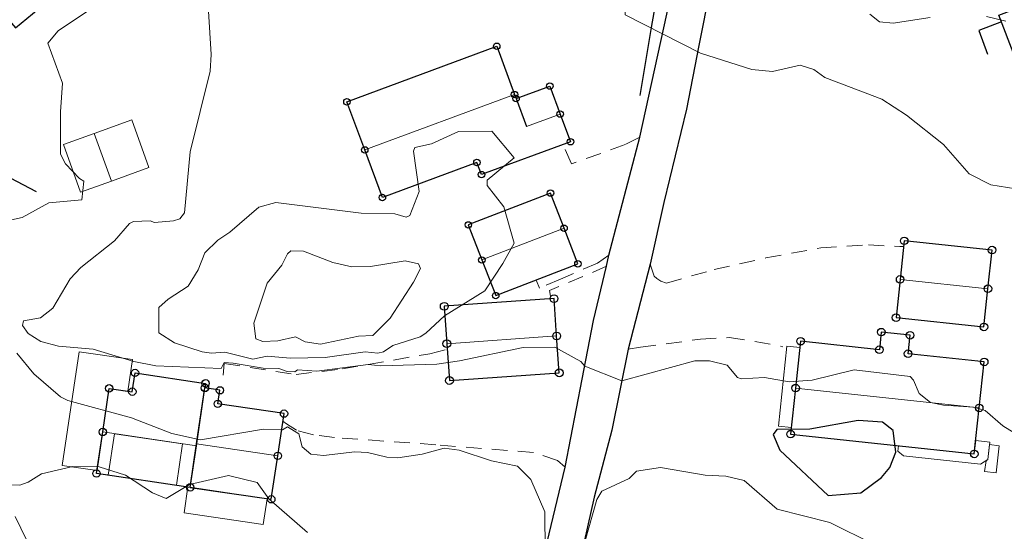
# Model space of a CAD drawing. Header units: metres. Extents: x 0 to 385757, y 0 to 6885278.
# Tile 71 of 108: x 308702 to 308796, y 6884335 to 6884384. Entities that reach past the tile are written whole.
import ezdxf

# ---------------------------------------------------------------- set-up
doc = ezdxf.new("R2010")
doc.units = ezdxf.units.M
doc.linetypes.add('STVEGKANT', pattern=[2.5, 1.5, -1])
for name, color, linetype in [('K--DI---', 7, 'Continuous'), ('K--DI---02003--Forsenkningskurve-FORKURVE', 8, 'STREK MED BDS208'), ('K--DI---05009--TaksprangBunn', 9, 'Continuous'), ('K--DI---05014--Takkant-HUS_PRIKK', 8, 'Continuous'), ('K--DI---09111--KantUtsnitt', 9, 'Continuous'), ('K--DI---KanalGrøft', 153, 'Continuous'), ('K--DI---VegAnnenAvgrensning', 9, 'Continuous'), ('K--DI---VeggFrittstående', 9, 'Continuous'), ('K--DI---VeggrøftÅpen', 153, 'Continuous')]:
    doc.layers.add(name, color=color, linetype=linetype)
for name, color, linetype, lineweight in [('K--DI---05041--TakoverbyggKant-OVERBYGG', 8, 'Continuous', 9), ('K--DI---05051--TrappBygg-HUSDIV', 8, 'Continuous', 9), ('K--DI---05061--Veranda-HUSDIV', 8, 'Continuous', 9), ('K--DI---05080--Bygningslinje-HUSDIV', 8, 'Continuous', 9), ('K--DI---05081--Taksprang-HUSDIV', 8, 'Continuous', 9), ('K--DI---07007--AnnetVegarealAvgrensning-STVEGKANT', 252, 'STVEGKANT', 20), ('K--DI---07018--Vegdekkekant-VKANT', 250, 'Continuous', 25), ('K--DI---Høydekurve-KURVE', 8, 'Continuous', 9), ('K--DI---Høydekurve-TKURVE', 7, 'Continuous', 20), ('K--DI---Mønelinje-HUSDIV', 8, 'Continuous', 9)]:
    doc.layers.add(name, color=color, linetype=linetype, lineweight=lineweight)
doc.layers.add('K--DI---HUS_PRIKK', color=7, linetype='Continuous', true_color=0x000000)
doc.linetypes.add('STREK MED BDS208', pattern='A,3.5,[208,BDS.shx,S=128,R=0,X=0,Y=0]', length=3.5)

# ---------------------------------------------------------------- blocks, each defined once
blk = doc.blocks.new('BDS199')
at = {"layer": 'K--DI---'}
blk.add_circle((0, 0), 5, dxfattribs=at)

msp = doc.modelspace()

# ---------------------------------------------------------------- linework, layer by layer
at = {"layer": 'K--DI---02003--Forsenkningskurve-FORKURVE', "elevation": 9, "flags": 128}
msp.add_lwpolyline([(308782.03, 6884345.67), (308777.39, 6884344.84), (308774.23, 6884344.8), (308773.86, 6884344.32), (308774.51, 6884342.82), (308779.15, 6884338.46), (308782.29, 6884338.71), (308784.26, 6884340.2), (308785.05, 6884341.14), (308785.65, 6884342.63), (308785.38, 6884344.7), (308784.37, 6884345.49), (308782.03, 6884345.67)], dxfattribs=at)
at = {"layer": 'K--DI---05009--TaksprangBunn', "linetype": 'Continuous'}
for points in [[(308749.18, 6884376.59, 14.1), (308750.18, 6884373.9, 15.18)], [(308717.91, 6884339.24, 12.25), (308718.52, 6884343.41, 13.61), (308719.32, 6884348.79, 11.98)]]:
    msp.add_polyline3d(points, dxfattribs=at)
at = {"layer": 'K--DI---05014--Takkant-HUS_PRIKK'}
for points in [[(308700.75, 6884383.83, 10.95), (308701.12, 6884383.38, 10.95), (308706.59, 6884387.91, 13.86), (308712.09, 6884392.47, 10.95), (308705.41, 6884400.54, 10.95), (308699.9, 6884395.98, 13.86), (308694.43, 6884391.45, 10.95), (308694.55, 6884391.31, 10.95)], [(308813.05, 6884382.13, 13), (308798.56, 6884376.62, 13), (308797.05, 6884380.6, 15.17), (308795.53, 6884384.6, 13), (308810.02, 6884390.11, 13), (308811.54, 6884386.12, 15.17), (308813.05, 6884382.13, 13)], [(308749.18, 6884376.59, 14.1), (308752.43, 6884377.79, 14.1), (308753.42, 6884375.1, 15.18), (308754.41, 6884372.44, 13.89), (308745.86, 6884369.28, 13.89), (308745.43, 6884370.44, 14.53), (308736.35, 6884367.08, 14.53), (308734.66, 6884371.65, 16.51), (308732.95, 6884376.28, 14.53), (308747.33, 6884381.61, 14.53), (308749.04, 6884376.97, 16.51), (308749.18, 6884376.59, 16.35)], [(308752.49, 6884367.51, 13.07), (308744.6, 6884364.45, 13.07), (308745.9, 6884361.08, 14.95), (308747.23, 6884357.66, 13.07), (308755.12, 6884360.71, 13.07), (308753.79, 6884364.13, 14.95), (308752.49, 6884367.51, 13.07)], [(308785.66, 6884355.54, 13.13), (308794.09, 6884354.65, 13.13), (308794.48, 6884358.32, 14.78), (308794.87, 6884362.03, 13.13), (308786.44, 6884362.92, 13.13), (308786.05, 6884359.22, 14.78), (308785.66, 6884355.54, 13.13)], [(308752.83, 6884357.37, 13.09), (308742.29, 6884356.63, 13.09), (308742.54, 6884353.04, 15.92), (308742.79, 6884349.5, 13.09), (308753.33, 6884350.24, 13.09), (308753.08, 6884353.78, 15.92), (308752.83, 6884357.37, 13.09)], [(308784.06, 6884352.46, 13.54), (308776.5, 6884353.28, 13.54), (308776.02, 6884348.77, 15.61), (308775.54, 6884344.35, 13.54), (308793.17, 6884342.45, 13.54), (308793.64, 6884346.87, 15.61), (308794.12, 6884351.29, 13.54), (308786.81, 6884352.08, 13.54), (308787, 6884353.85, 13.13), (308784.24, 6884354.15, 13.13), (308784.06, 6884352.46, 13.54)], [(308717.91, 6884339.24, 14.16), (308708.92, 6884340.57, 14.16), (308709.51, 6884344.56, 17.13), (308710.13, 6884348.75, 14.16), (308712.35, 6884348.43, 14.16), (308712.61, 6884350.23, 13.21), (308719.38, 6884349.23, 13.21), (308719.32, 6884348.79, 13.5)], [(308717.91, 6884339.24, 12.25), (308725.69, 6884338.09, 12.25), (308726.31, 6884342.26, 13.61), (308726.91, 6884346.32, 12.25), (308720.55, 6884347.26, 12.25), (308720.76, 6884348.56, 11.97), (308719.32, 6884348.79, 11.98)]]:
    msp.add_polyline3d(points, dxfattribs=at)
at = {"layer": 'K--DI---05041--TakoverbyggKant-OVERBYGG'}
for points in [[(308710.34, 6884368.66, 13.49), (308713.94, 6884369.95, 11.58), (308712.3, 6884374.54, 11.67), (308708.69, 6884373.24, 13.55)], [(308708.69, 6884373.24, 13.55), (308705.74, 6884372.19, 11.74), (308707.39, 6884367.6, 11.87)], [(308707.39, 6884367.6, 11.87), (308710.34, 6884368.66, 13.49)]]:
    msp.add_polyline3d(points, dxfattribs=at)
at = {"layer": 'K--DI---05051--TrappBygg-HUSDIV'}
msp.add_polyline3d([(308794.64, 6884343.34, 11.42), (308795.56, 6884343.24, 11.42), (308795.28, 6884340.63, 9.85), (308794.15, 6884340.75, 9.85), (308794.31, 6884341.79, 10.62), (308794.48, 6884341.9, 10.77), (308794.64, 6884343.34, 11.42)], dxfattribs=at)
at = {"layer": 'K--DI---05061--Veranda-HUSDIV', "flags": 128}
for points, elevation in [([(308775.61, 6884344.99), (308774.36, 6884345.12), (308775.19, 6884352.79), (308776.44, 6884352.66), (308775.61, 6884344.99)], 11.92), ([(308793.31, 6884343.74), (308793.17, 6884342.45), (308785.88, 6884343.24), (308785.82, 6884342.72), (308786.38, 6884342.26), (308793.76, 6884341.46), (308794.48, 6884341.9), (308794.67, 6884343.59), (308793.31, 6884343.74)], 12.24), ([(308717.68, 6884339.28), (308717.31, 6884336.8), (308724.92, 6884335.67), (308725.28, 6884338.15), (308717.68, 6884339.28)], 10.81)]:
    msp.add_lwpolyline(points, dxfattribs=dict(at, elevation=elevation))
at = {"layer": 'K--DI---05061--Veranda-HUSDIV'}
msp.add_polyline3d([(308708.96, 6884340.86, 10.69), (308709.51, 6884344.56, 10.69), (308710.13, 6884348.75, 10.69), (308711.93, 6884348.49, 10.69), (308712.37, 6884351.52, 10.69), (308707.24, 6884352.27, 10.68), (308705.63, 6884341.35, 10.68), (308708.96, 6884340.86, 10.69)], dxfattribs=at)
at = {"layer": 'K--DI---05080--Bygningslinje-HUSDIV'}
msp.add_polyline3d([(308717.18, 6884343.42, 17.13), (308716.59, 6884339.44, 14.87), (308710.04, 6884340.4, 14.87), (308710.63, 6884344.39, 17.13), (308717.18, 6884343.42, 17.13)], dxfattribs=at)
at = {"layer": 'K--DI---05081--Taksprang-HUSDIV'}
for points in [[(308749.18, 6884376.59, 16.35), (308750.18, 6884373.9, 15.18)], [(308717.91, 6884339.24, 14.16), (308718.5, 6884343.23, 17.13), (308719.32, 6884348.79, 13.5)]]:
    msp.add_polyline3d(points, dxfattribs=at)
at = {"layer": 'K--DI---07007--AnnetVegarealAvgrensning-STVEGKANT', "elevation": 10.55, "flags": 128}
msp.add_lwpolyline([(308757.87, 6884360.5), (308756.28, 6884359.77), (308752.4, 6884358.15), (308752.52, 6884357.35)], dxfattribs=at)
at = {"layer": 'K--DI---07007--AnnetVegarealAvgrensning-STVEGKANT'}
for points in [[(308761.06, 6884372.88, 10.35), (308759.67, 6884372.17, 10.42), (308754.49, 6884370.31, 10.85), (308753.8, 6884371.96, 10.85)], [(308762.05, 6884360.68, 10.45), (308762.45, 6884359.54, 10.45), (308762.69, 6884359.3, 10.45), (308763.07, 6884359.05, 10.45), (308763.61, 6884358.86, 10.46), (308768.2, 6884360.17, 10.46), (308773.17, 6884361.28, 10.52), (308778.44, 6884362.25, 10.78), (308783.02, 6884362.53, 10.9), (308786.03, 6884362.38, 10.91), (308786.38, 6884362.38, 10.91)], [(308758.09, 6884361.53, 10.54), (308756.99, 6884360.79, 10.56), (308753.45, 6884359.24, 10.79), (308751.44, 6884358.38, 10.84), (308751.16, 6884359.09, 10.84)], [(308759.96, 6884352.51, 10.23), (308761.12, 6884352.71, 10.23), (308766.89, 6884353.47, 10.28), (308769.64, 6884353.63, 10.39), (308772.11, 6884353.26, 10.4), (308774.78, 6884352.75, 10.4)], [(308721.08, 6884350.03, 9.81), (308721.18, 6884351.14, 9.8), (308728.07, 6884350.08, 9.91), (308732.51, 6884350.61, 9.93), (308740.92, 6884352.08, 10.17), (308742.58, 6884352.5, 10.17)], [(308753.9, 6884341.19, 9.36), (308753.17, 6884341.83, 9.36), (308750.86, 6884342.58, 9.55), (308741.47, 6884343.33, 9.45), (308731.77, 6884344.02, 9.74), (308729.73, 6884344.29, 9.74), (308728.12, 6884344.72, 9.75), (308727.14, 6884345.34, 9.74), (308726.8, 6884345.6, 9.74)]]:
    msp.add_polyline3d(points, dxfattribs=at)
at = {"layer": 'K--DI---07018--Vegdekkekant-VKANT'}
for points in [[(308761.06, 6884372.88, 10.35), (308764.24, 6884387.35, 9.68), (308764.68, 6884392.63, 9.26), (308765.13, 6884399.35, 8.38), (308764.61, 6884404.98, 7.79), (308763.3, 6884408.91, 7.31), (308761.41, 6884412.09, 7.16), (308759.24, 6884414.48, 6.92), (308756.55, 6884416.53, 6.61), (308750.91, 6884419.08, 6.31), (308738.83, 6884424.45, 5.5), (308730.34, 6884427.87, 4.96), (308726.88, 6884429.36, 4.85), (308726.07, 6884429.49, 4.85)], [(308759.36, 6884419.3, 6.78), (308761.03, 6884417.98, 6.94), (308763.19, 6884416.08, 7.08), (308764.48, 6884414.71, 7.21), (308765.61, 6884413.18, 7.35), (308766.2, 6884412.1, 7.36), (308766.47, 6884411.61, 7.51), (308767.16, 6884409.81, 7.65), (308768.23, 6884405.53, 8.04), (308768.68, 6884401.37, 8.2), (308768.86, 6884396.64, 8.64), (308768.43, 6884392.59, 9.07), (308767.81, 6884387.19, 9.51), (308766.74, 6884381.67, 9.97), (308765.55, 6884375.56, 10.45), (308763.37, 6884366.6, 10.62), (308762.05, 6884360.68, 10.45)], [(308757.87, 6884360.5, 10.55), (308758.09, 6884361.53, 10.54)], [(308759.96, 6884352.51, 10.23), (308758.37, 6884344.74, 9.64), (308756.67, 6884338.3, 9.12), (308755.11, 6884331.31, 8.97)], [(308751.03, 6884329.16, 8.82), (308753.9, 6884341.19, 9.36)]]:
    msp.add_polyline3d(points, dxfattribs=at)
at = {"layer": 'K--DI---09111--KantUtsnitt', "linetype": 'Continuous'}
for points in [[(308761.06, 6884372.88, 10.35), (308764.24, 6884387.35, 9.68), (308764.68, 6884392.63, 9.26), (308765.13, 6884399.35, 8.38), (308764.61, 6884404.98, 7.79), (308763.3, 6884408.91, 7.31), (308761.41, 6884412.09, 7.16), (308759.24, 6884414.48, 6.92), (308756.55, 6884416.53, 6.61), (308750.91, 6884419.08, 6.31), (308738.83, 6884424.45, 5.5), (308730.34, 6884427.87, 4.96), (308726.88, 6884429.36, 4.85), (308726.07, 6884429.49, 4.85)], [(308759.36, 6884419.3, 6.78), (308761.03, 6884417.98, 6.94), (308763.19, 6884416.08, 7.08), (308764.48, 6884414.71, 7.21), (308765.61, 6884413.18, 7.35), (308766.2, 6884412.1, 7.36), (308766.47, 6884411.61, 7.51), (308767.16, 6884409.81, 7.65), (308768.23, 6884405.53, 8.04), (308768.68, 6884401.37, 8.2), (308768.86, 6884396.64, 8.64), (308768.43, 6884392.59, 9.07), (308767.81, 6884387.19, 9.51), (308766.74, 6884381.67, 9.97), (308765.55, 6884375.56, 10.45), (308763.37, 6884366.6, 10.62), (308762.05, 6884360.68, 10.45)], [(308758.09, 6884361.53, 10.54), (308761.06, 6884372.88, 10.35)], [(308757.87, 6884360.5, 10.55), (308758.09, 6884361.53, 10.54)], [(308753.9, 6884341.19, 9.36), (308756.63, 6884355.28, 10.29), (308757.87, 6884360.5, 10.55)], [(308762.05, 6884360.68, 10.45), (308759.96, 6884352.51, 10.23)], [(308759.96, 6884352.51, 10.23), (308758.37, 6884344.74, 9.64), (308756.67, 6884338.3, 9.12), (308755.11, 6884331.31, 8.97)], [(308751.03, 6884329.16, 8.82), (308753.9, 6884341.19, 9.36)]]:
    msp.add_polyline3d(points, dxfattribs=at)
at = {"layer": 'K--DI---Høydekurve-KURVE', "flags": 128}
for points, elevation in [([(308700.48, 6884364.87), (308701.78, 6884365.16), (308704.35, 6884366.57), (308707.49, 6884366.87), (308707.69, 6884368.65), (308707.27, 6884368.91), (308705.95, 6884370.32), (308705.44, 6884371.25), (308705.44, 6884375.3), (308705.64, 6884378.06), (308704.23, 6884381.92), (308705.23, 6884383.08), (308708.61, 6884385.36)], 9), ([(308783.13, 6884384.71), (308784.08, 6884383.95), (308785.37, 6884383.84), (308788.94, 6884384.38)], 9), ([(308794.35, 6884384.48), (308796.2, 6884384.03)], 9), ([(308743.66, 6884373.43), (308746.86, 6884373.47), (308748.99, 6884370.9), (308746.41, 6884368.74), (308746.42, 6884368.22), (308748, 6884366.19), (308749, 6884362.7), (308747.93, 6884360.73), (308746.2, 6884358.12), (308742.31, 6884355.7), (308740.53, 6884354.06), (308739.98, 6884353.69), (308737.37, 6884352.86), (308736.46, 6884352.26), (308735.9, 6884352.12), (308734.71, 6884352.25), (308730.87, 6884351.7), (308727.54, 6884351.64), (308725.28, 6884351.84), (308723.91, 6884351.54), (308721.24, 6884352.22), (308719.95, 6884352.13), (308719.06, 6884352.26), (308716.4, 6884353.13), (308714.88, 6884354.09), (308714.89, 6884356.51), (308715.78, 6884357.32), (308717.71, 6884358.58), (308718.67, 6884360.14), (308719.31, 6884361.76), (308720.56, 6884362.99), (308721.7, 6884363.75), (308724.5, 6884366.16), (308726.13, 6884366.6), (308734.3, 6884365.58), (308737.56, 6884365.51), (308738.62, 6884365.2), (308738.98, 6884365.35), (308739.87, 6884367.66), (308739.33, 6884371.52), (308739.46, 6884371.88), (308741.07, 6884372.25), (308743.66, 6884373.43)], 11), ([(308728.79, 6884361.92), (308731.59, 6884360.84), (308733.42, 6884360.42), (308735.22, 6884360.45), (308738.55, 6884361), (308739.81, 6884360.7), (308740.02, 6884360.27), (308739.33, 6884358.94), (308737.11, 6884355.48), (308735.43, 6884353.83), (308734.07, 6884353.77), (308730.42, 6884352.99), (308728.95, 6884353.22), (308728, 6884353.7), (308726.33, 6884353.3), (308724.89, 6884353.25), (308724.2, 6884353.51), (308724.01, 6884355.01), (308725.28, 6884358.84), (308726.71, 6884360.58), (308727.25, 6884361.67), (308727.55, 6884361.97), (308728.79, 6884361.92)], 12), ([(308751.97, 6884333.09), (308751.94, 6884336.9), (308750.59, 6884339.98), (308749.32, 6884341.28), (308746.82, 6884341.8), (308743.73, 6884342.81), (308742.27, 6884342.99), (308740.18, 6884342.43), (308737.85, 6884342.09), (308736.79, 6884342.15), (308734.93, 6884342.59), (308733.7, 6884342.65), (308730.71, 6884342.3), (308729.48, 6884342.42), (308728.66, 6884343.14), (308728.34, 6884344.38), (308727.23, 6884345.05), (308726.75, 6884344.78), (308724.94, 6884344.84), (308718.9, 6884343.8), (308716.14, 6884344.41), (308712.27, 6884345.91), (308706.17, 6884347.59), (308705.44, 6884347.95), (308702.9, 6884350.14), (308701.25, 6884352.14)], 9), ([(308729.16, 6884334.9), (308725.46, 6884338.15), (308724.33, 6884339.71), (308721.58, 6884340.37), (308717.83, 6884339.51), (308715.61, 6884338.18), (308714.29, 6884338.7), (308711.71, 6884340.41), (308709.18, 6884341.21), (308706.65, 6884341.23), (308703.62, 6884340.55), (308702.35, 6884339.73), (308701.54, 6884339.45), (308697.18, 6884339.48)], 8), ([(308783.55, 6884333.75), (308779.29, 6884335.85), (308774.26, 6884337.15), (308771.09, 6884339.9), (308769.32, 6884340.32), (308767.34, 6884340.41), (308763.06, 6884341.14), (308760.74, 6884340.78), (308760.05, 6884340.08), (308757.42, 6884338.86), (308756.95, 6884338.07), (308755.41, 6884332.62)], 9), ([(308702.69, 6884333.14), (308701.09, 6884336.44)], 7)]:
    msp.add_lwpolyline(points, dxfattribs=dict(at, elevation=elevation))
at = {"layer": 'K--DI---Høydekurve-TKURVE', "elevation": 10, "flags": 128}
for points in [[(308757.67, 6884391.44), (308758.84, 6884390.79), (308759.45, 6884390.08), (308759.63, 6884388.86), (308759.65, 6884384.62), (308766.9, 6884380.96), (308771.83, 6884379.37), (308773.81, 6884379.18), (308776.45, 6884379.8), (308777.77, 6884379.38), (308778.82, 6884378.6), (308784.29, 6884376.54), (308786.67, 6884374.99), (308790.22, 6884372.16), (308792.67, 6884369.35), (308794.76, 6884368.29), (308797.16, 6884367.93)], [(308797.01, 6884344.49), (308795.92, 6884345.14), (308794.22, 6884346.61), (308793.1, 6884346.95), (308790.2, 6884347.13), (308788.97, 6884347.39), (308787.89, 6884348.26), (308787.33, 6884349.54), (308787, 6884349.9), (308781.63, 6884350.54), (308777.6, 6884349.54), (308775.39, 6884349.39), (308773.04, 6884349.78), (308770.8, 6884349.65), (308770.43, 6884349.79), (308769.44, 6884350.99), (308767.76, 6884351.4), (308766.33, 6884351.4), (308759.34, 6884349.48), (308755.78, 6884350.89), (308755.4, 6884351.34), (308752.91, 6884352.69), (308749.88, 6884352.66), (308743.76, 6884351.39), (308741.58, 6884351.06), (308736.2, 6884350.91), (308735, 6884351.05), (308730.06, 6884350.4), (308728.19, 6884350.54), (308727.94, 6884350.33), (308727.21, 6884350.38), (308726.4, 6884350.67), (308724.92, 6884350.69), (308722.03, 6884351.16), (308721.16, 6884351.24), (308720.89, 6884350.65), (308714.61, 6884350.91), (308712.48, 6884351.33), (308708.6, 6884352.51), (308705.25, 6884352.79), (308703.58, 6884353.26), (308702.34, 6884354.03), (308701.82, 6884354.78), (308701.89, 6884355.24), (308703.52, 6884355.52), (308704.72, 6884356.46), (308706.39, 6884359.28), (308707.41, 6884360.36), (308710.63, 6884362.93), (308712.08, 6884364.58), (308712.45, 6884364.78), (308714.07, 6884364.83), (308714.49, 6884364.69), (308716.29, 6884364.84), (308716.91, 6884365.02), (308717.36, 6884365.62), (308717.91, 6884371.46), (308719.83, 6884379.21), (308719.93, 6884380.83), (308719.67, 6884384.97)]]:
    msp.add_lwpolyline(points, dxfattribs=at)
at = {"layer": 'K--DI---KanalGrøft', "linetype": 'Continuous'}
msp.add_polyline3d([(308703.15, 6884367.62, 8.51), (308700.06, 6884369.25, 8.02), (308697.23, 6884372.45, 7.79), (308694.46, 6884375.23, 7.47), (308691.31, 6884377.28, 7.21), (308689.51, 6884379.5, 7.04), (308687.91, 6884382.88, 6.78), (308686.02, 6884387.18, 6.41), (308684.7, 6884390.04, 6.18), (308682.05, 6884394.21, 5.65), (308679.1, 6884399.04, 5.06), (308677.69, 6884401.98, 4.68), (308676.49, 6884405.68, 2.89)], dxfattribs=at)
at = {"layer": 'K--DI---Mønelinje-HUSDIV', "flags": 128}
for points, elevation in [([(308734.66, 6884371.65), (308749.04, 6884376.97)], 16.51), ([(308753.42, 6884375.1), (308750.18, 6884373.9)], 15.18), ([(308753.79, 6884364.13), (308745.9, 6884361.08)], 14.95), ([(308786.05, 6884359.22), (308794.48, 6884358.32)], 14.78), ([(308753.08, 6884353.78), (308742.54, 6884353.04)], 15.92), ([(308776.02, 6884348.77), (308793.64, 6884346.87)], 15.61), ([(308709.51, 6884344.56), (308718.5, 6884343.23)], 17.13), ([(308726.31, 6884342.26), (308718.52, 6884343.41)], 13.61)]:
    msp.add_lwpolyline(points, dxfattribs=dict(at, elevation=elevation))
at = {"layer": 'K--DI---Mønelinje-HUSDIV'}
msp.add_polyline3d([(308708.69, 6884373.24, 13.55), (308710.34, 6884368.66, 13.49)], dxfattribs=at)
at = {"layer": 'K--DI---VegAnnenAvgrensning', "linetype": 'Continuous'}
for points in [[(308758.09, 6884361.53, 10.54), (308761.06, 6884372.88, 10.35)], [(308753.9, 6884341.19, 9.36), (308756.63, 6884355.28, 10.29), (308757.87, 6884360.5, 10.55)], [(308762.05, 6884360.68, 10.45), (308759.96, 6884352.51, 10.23)]]:
    msp.add_polyline3d(points, dxfattribs=at)
at = {"layer": 'K--DI---VeggFrittstående'}
msp.add_polyline3d([(308795.77, 6884383.95, 10.79), (308793.61, 6884383.13, 10.8), (308794.45, 6884380.85, 10.8)], dxfattribs=at)
at = {"layer": 'K--DI---VeggrøftÅpen', "linetype": 'Continuous'}
msp.add_polyline3d([(308761.11, 6884376.87, 10.08), (308762.17, 6884383.42, 9.62), (308763.5, 6884390.81, 8.99), (308764.23, 6884395.53, 8.59)], dxfattribs=at)

# ---------------------------------------------------------------- block references
at = {"layer": 'K--DI---HUS_PRIKK', "linetype": 'Continuous'}
for p, xscale, yscale, rotation in [((308747.33, 6884381.61, 14.53), 0.06230007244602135, 0.06230007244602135, 290.2305815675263), ((308752.43, 6884377.79, 14.1), 0.06231285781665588, 0.06231285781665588, 290.2051158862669), ((308749.04, 6884376.97, 16.51), 0.06230294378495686, 0.06230294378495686, 290.2248594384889), ((308749.18, 6884376.59, 14.1), 0.06228247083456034, 0.06228247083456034, 20.26569747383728), ((308749.18, 6884376.59, 16.35), 0.06230294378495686, 0.06230294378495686, 290.2248594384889), ((308732.95, 6884376.28, 14.53), 0.06224662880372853, 0.06224662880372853, 20.33741016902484), ((308753.42, 6884375.1, 15.18), 0.06220836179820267, 0.06220836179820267, 290.4142827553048), ((308754.41, 6884372.44, 13.89), 0.06227338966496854, 0.06227338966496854, 200.2838408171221), ((308734.66, 6884371.65, 16.51), 0.06227995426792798, 0.06227995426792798, 110.2707235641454), ((308745.43, 6884370.44, 14.53), 0.06226196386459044, 0.06226196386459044, 200.3066937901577), ((308745.86, 6884369.28, 13.89), 0.06224572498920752, 0.06224572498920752, 110.3392221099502), ((308736.35, 6884367.08, 14.53), 0.06226803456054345, 0.06226803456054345, 110.2945481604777), ((308752.49, 6884367.51, 13.07), 0.06182725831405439, 0.06182725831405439, 201.1979212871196), ((308752.49, 6884367.51, 13.07), 0.06182725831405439, 0.06182725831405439, 201.1979212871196), ((308744.6, 6884364.45, 13.07), 0.06187664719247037, 0.06187664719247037, 291.0944537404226), ((308753.79, 6884364.13, 14.95), 0.06190394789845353, 0.06190394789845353, 111.0375110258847), ((308786.44, 6884362.92, 13.13), 0.07277256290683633, 0.07277256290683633, 263.9829332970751), ((308794.87, 6884362.03, 13.13), 0.07276266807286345, 0.07276266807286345, 173.9733047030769), ((308745.9, 6884361.08, 14.95), 0.06180226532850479, 0.06180226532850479, 291.250505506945), ((308755.12, 6884360.71, 13.07), 0.06180226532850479, 0.06180226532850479, 111.2505055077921), ((308786.05, 6884359.22, 14.78), 0.0727392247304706, 0.0727392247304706, 263.9504736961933), ((308747.23, 6884357.66, 13.07), 0.06185736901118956, 0.06185736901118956, 21.13477078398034), ((308794.48, 6884358.32, 14.78), 0.07278911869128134, 0.07278911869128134, 83.9990332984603), ((308742.29, 6884356.63, 13.09), 0.07497279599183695, 0.07497279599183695, 273.9835258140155), ((308752.83, 6884357.37, 13.09), 0.07493578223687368, 0.07493578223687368, 184.0160737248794), ((308752.83, 6884357.37, 13.09), 0.07493578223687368, 0.07493578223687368, 184.0160737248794), ((308785.66, 6884355.54, 13.13), 0.07276266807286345, 0.07276266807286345, 353.9733047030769), ((308785.66, 6884355.54, 13.13), 0.07276266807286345, 0.07276266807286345, 353.9733047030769), ((308753.08, 6884353.78, 15.92), 0.07497279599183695, 0.07497279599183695, 93.98352581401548), ((308784.24, 6884354.15, 13.13), 0.0727083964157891, 0.0727083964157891, 263.9204110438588), ((308787, 6884353.85, 13.13), 0.07258186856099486, 0.07258186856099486, 173.7965521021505), ((308794.09, 6884354.65, 13.13), 0.0727224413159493, 0.0727224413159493, 83.9341127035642), ((308742.54, 6884353.04, 15.92), 0.07490905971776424, 0.07490905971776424, 274.0396053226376), ((308776.5, 6884353.28, 13.54), 0.07271296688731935, 0.07271296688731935, 263.9248708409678), ((308784.06, 6884352.46, 13.54), 0.07259513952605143, 0.07259513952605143, 173.8095790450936), ((308784.06, 6884352.46, 13.54), 0.07259513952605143, 0.07259513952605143, 173.8095790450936), ((308786.81, 6884352.08, 13.54), 0.07265994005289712, 0.07265994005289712, 83.87306699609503), ((308794.12, 6884351.29, 13.54), 0.07261791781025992, 0.07261791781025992, 173.8319188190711), ((308712.61, 6884350.23, 13.21), 0.07046030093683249, 0.07046030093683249, 351.5975700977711), ((308753.33, 6884350.24, 13.09), 0.07490905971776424, 0.07490905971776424, 94.03960532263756), ((308719.38, 6884349.23, 13.21), 0.0710515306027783, 0.0710515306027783, 262.234833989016), ((308742.79, 6884349.5, 13.09), 0.07493578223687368, 0.07493578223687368, 4.016073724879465), ((308710.13, 6884348.75, 14.16), 0.07064392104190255, 0.07064392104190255, 351.7976457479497), ((308712.35, 6884348.43, 14.16), 0.07062838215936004, 0.07062838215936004, 81.78079075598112), ((308719.32, 6884348.79, 11.98), 0.06985640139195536, 0.06985640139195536, 170.9252419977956), ((308719.32, 6884348.79, 13.5), 0.0710515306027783, 0.0710515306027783, 262.234833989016), ((308720.76, 6884348.56, 11.97), 0.06985640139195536, 0.06985640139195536, 170.9252419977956), ((308776.02, 6884348.77, 15.61), 0.072587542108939, 0.072587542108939, 263.8021223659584), ((308720.55, 6884347.26, 12.25), 0.06976700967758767, 0.06976700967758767, 80.8237966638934), ((308726.91, 6884346.32, 12.25), 0.07045578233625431, 0.07045578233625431, 171.5926215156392), ((308793.64, 6884346.87, 15.61), 0.07258754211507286, 0.07258754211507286, 83.80212236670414), ((308709.51, 6884344.56, 17.13), 0.0704469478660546, 0.0704469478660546, 81.5829428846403), ((308775.54, 6884344.35, 13.54), 0.07263527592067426, 0.07263527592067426, 353.8489261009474), ((308793.17, 6884342.45, 13.54), 0.07271850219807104, 0.07271850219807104, 83.93027079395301), ((308726.31, 6884342.26, 13.61), 0.07045657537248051, 0.07045657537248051, 81.59349010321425), ((308708.92, 6884340.57, 14.16), 0.07045215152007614, 0.07045215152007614, 81.58864432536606), ((308717.91, 6884339.24, 12.25), 0.07045495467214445, 0.07045495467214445, 351.5917149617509), ((308717.91, 6884339.24, 14.16), 0.07044844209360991, 0.07044844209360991, 171.5845802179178), ((308725.69, 6884338.09, 12.25), 0.07041067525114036, 0.07041067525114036, 81.54315571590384)]:
    msp.add_blockref('BDS199', p, dxfattribs=dict(at, xscale=xscale, yscale=yscale, rotation=rotation))

doc.saveas('drawing.dxf')
